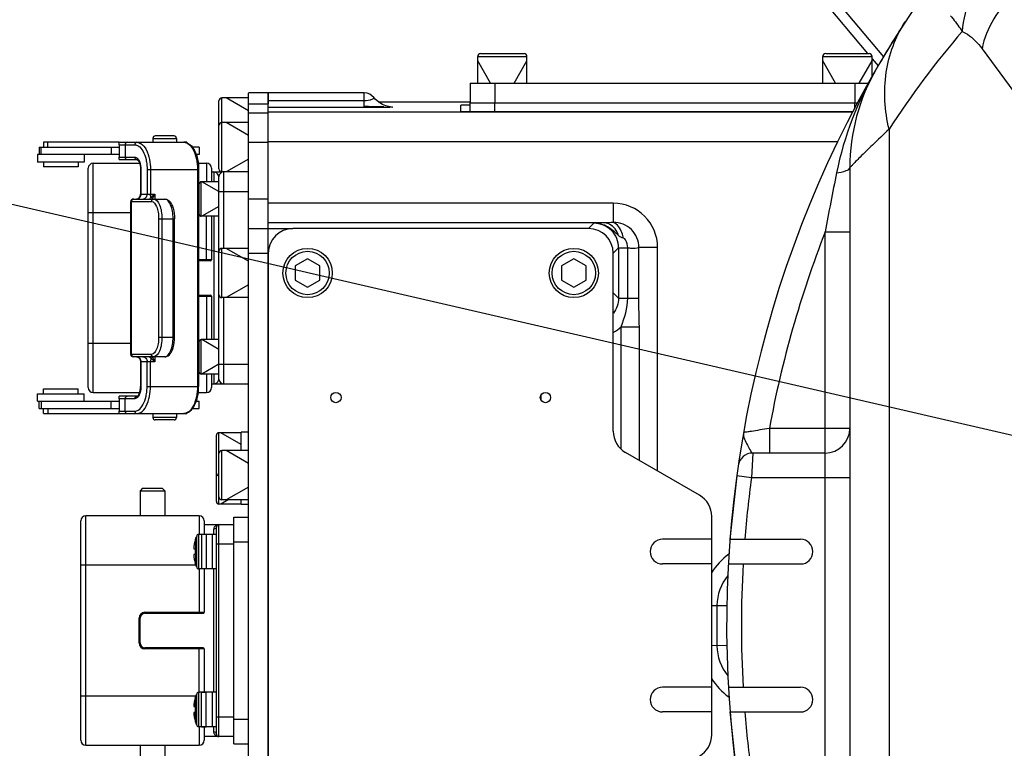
# Model space of a CAD drawing. Header units: millimetres. Extents: x -741 to 6994, y 0 to 4947.
# Tile 27 of 97: x 3243 to 3443, y 728 to 876. Entities that reach past the tile are written whole.
import ezdxf

# ---------------------------------------------------------------- set-up
doc = ezdxf.new("R2010")
doc.units = ezdxf.units.MM
doc.header["$LTSCALE"] = 384.676471
doc.layers.get('0').update_dxf_attribs({"linetype": 'CONTINUOUS'})
for name, color, linetype in [('304103000034DXF_CONTINUOUS_LINE', 7, 'CONTINUOUS'), ('304103000046DXF_CONTINUOUS_LINE', 7, 'CONTINUOUS'), ('304105000066DXF_CONTINUOUS_LINE', 7, 'CONTINUOUS'), ('304105000083DXF_CONTINUOUS_LINE', 7, 'CONTINUOUS'), ('304105000239DXF_CONTINUOUS_LINE', 7, 'CONTINUOUS'), ('304105000241DXF_CONTINUOUS_LINE', 7, 'CONTINUOUS'), ('304105000338DXF_CONTINUOUS_LINE', 7, 'CONTINUOUS'), ('304106000002DXF_CONTINUOUS_LINE', 7, 'CONTINUOUS'), ('304106000031DXF_CONTINUOUS_LINE', 7, 'CONTINUOUS'), ('304110000234DXF_CONTINUOUS_LINE', 7, 'CONTINUOUS'), ('304204000093DXF_CONTINUOUS_LINE', 7, 'CONTINUOUS'), ('501023000017DXF_CONTINUOUS_LINE', 7, 'CONTINUOUS'), ('501023000027DXF_CONTINUOUS_LINE', 7, 'CONTINUOUS'), ('501023000069DXF_CONTINUOUS_LINE', 7, 'CONTINUOUS'), ('501023000078DXF_CONTINUOUS_LINE', 7, 'CONTINUOUS'), ('运动范围_DXF_DIMENSION', 7, 'CONTINUOUS')]:
    doc.layers.add(name, color=color, linetype=linetype)
doc.styles.get("Standard").update_dxf_attribs({"font": 'txt', "width": 0.7})
doc.dimstyles.new('DIMSTYLE_1', dxfattribs={"dimtxt": 58.823529, "dimasz": 35.294118, "dimexe": 1, "dimexo": 0, "dimgap": 5, "dimtad": 0, "dimtih": 1, "dimtoh": 1, "dimdec": 1, "dimdsep": 46, "dimtxsty": 'Standard', "dimblk": '_FILLED', "dimblk1": '_FILLED', "dimblk2": '_FILLED', "dimcen": 0.09, "dimclrt": 5, "dimazin": 2, "dimtp": 0.5, "dimtm": 0.5, "dimtfac": 1, "dimtdec": 65535, "dimtofl": 0, "dimtmove": 0, "dimatfit": 3, "dimldrblk": '_FILLED', "dimfxl": 0, "dimtolj": 1, "dimarcsym": 0})

# ---------------------------------------------------------------- blocks, each defined once
blk = doc.blocks.new('*D1')
at = {"layer": '运动范围_DXF_DIMENSION', "color": 2, "linetype": 'Continuous', "transparency": 16777216}
for p, q in [((3611.49, 753.33), (3115.91, 867.75)), ((4120.1, 753.33), (3592.52, 753.33))]:
    blk.add_line(p, q, dxfattribs=at)
for start, end in [(96.1517, 167), (0, 70.5145)]:
    blk.add_arc((3611.49, 753.33), 502.73, start, end, dxfattribs=at)
for points in [[(3125.1, 902.04), (3121.64, 866.42), (3136.46, 898.99)], [(4107.1, 788.4), (4114.22, 753.33), (4118.86, 788.81)]]:
    blk.add_solid(points, dxfattribs=at)
blk = doc.blocks.new('_FILLED')
at = {"color": 0, "linetype": 'ByBlock'}
blk.add_solid([(0, 0), (-1, 0.1667), (-1, -0.1667)], dxfattribs=at)
blk = doc.blocks.new('*D2')
at = {"layer": '运动范围_DXF_DIMENSION', "color": 2, "linetype": 'Continuous', "transparency": 16777216}
for p, q in [((3611.49, 753.33), (3115.91, 638.92)), ((4120.1, 753.33), (3912.78, 753.33))]:
    blk.add_line(p, q, dxfattribs=at)
for start, end in [(266.8376, 360), (193, 240.2712)]:
    blk.add_arc((3611.49, 753.33), 502.73, start, end, dxfattribs=at)
for points in [[(4118.86, 717.85), (4114.22, 753.33), (4107.1, 718.27)], [(3136.46, 607.68), (3121.64, 640.24), (3125.1, 604.63)]]:
    blk.add_solid(points, dxfattribs=at)

msp = doc.modelspace()

# ---------------------------------------------------------------- linework, layer by layer
at = {"color": 2, "linetype": 'Continuous'}
msp.add_line((3611.485, 753.334), (1983.34, 1129.221), dxfattribs=at)
at = {"layer": '304103000034DXF_CONTINUOUS_LINE', "color": 9, "linetype": 'Continuous'}
for p, q in [((3438.341, 870.314), (3465.502, 833.372)), ((3419.485, 853.974), (3419.485, 652.693)), ((3406.535, 673.49), (3406.535, 833.177)), ((3406.535, 833.177), (3411.535, 833.177)), ((3395.202, 793.334), (3395.202, 788.334)), ((3411.535, 793.334), (3395.202, 793.334)), ((3391.853, 788.334), (3391.571, 783.334)), ((3391.571, 783.334), (3388.599, 783.739)), ((3411.535, 783.334), (3391.571, 783.334))]:
    msp.add_line(p, q, dxfattribs=at)
at = {"layer": '304103000034DXF_CONTINUOUS_LINE', "color": 7, "linetype": 'Continuous'}
for p, q in [((3411.535, 846.205), (3411.535, 660.463)), ((3406.535, 788.334), (3391.853, 788.334)), ((3388.599, 783.739), (3387.217, 770.834)), ((3387.217, 770.834), (3401.535, 770.834)), ((3386.883, 765.834), (3401.535, 765.834)), ((3386.883, 740.834), (3401.535, 740.834)), ((3387.217, 735.834), (3388.599, 722.928)), ((3387.217, 735.834), (3401.535, 735.834))]:
    msp.add_line(p, q, dxfattribs=at)
for centre, radius, start, end in [((3611.535, 753.334), 225, 72.65327, 219.31615), ((3451.535, 846.205), 40, 149.86728, 180), ((3406.535, 793.334), 5, 270, 360), ((3391.853, 785.334), 3, 89.99714, 171.71225), ((3401.535, 768.334), 2.5, 270, 90), ((3401.535, 738.334), 2.5, 270, 90)]:
    msp.add_arc(centre, radius, start, end, dxfattribs=at)
at = {"layer": '304103000034DXF_CONTINUOUS_LINE', "color": 9, "linetype": 'Continuous'}
for centre, radius, start, end in [((3574.667, 753.369), 184.94, 139.36194, 147.04462), ((3977.499, 729.691), 580.267, 168.52182, 169.726807), ((3611.535, 753.334), 220, 158.72004, 169.52432), ((3611.535, 753.334), 222, 172.23357, 175.47875), ((3611.535, 753.334), 222, 176.77218, 183.22782), ((3611.535, 753.334), 222, 184.52125, 187.76643)]:
    msp.add_arc(centre, radius, start, end, dxfattribs=at)
for points, knots in [([(3452.737, 893.473), (3448.074, 893.113), (3438.681, 888.277), (3434.656, 878.685), (3434.327, 873.817)], [0, 0, 0, 0, 0.4894504, 1, 1, 1, 1]), ([(3456.751, 887.635), (3452.363, 886.828), (3444.115, 882.55), (3439.219, 874.542), (3438.341, 870.314)], [0, 0, 0, 0, 0.5082339, 1, 1, 1, 1]), ([(3431.924, 877.01), (3432.117, 876.798), (3432.971, 875.774), (3433.729, 874.675), (3434.327, 873.817)], [0, 0, 0, 0, 0.2152488, 1, 1, 1, 1]), ([(3419.484, 853.974), (3418.6, 857.729), (3418.092, 865.405), (3420.766, 872.687), (3422.741, 875.735)], [0, 0, 0, 0, 0.5150714, 1, 1, 1, 1]), ([(3434.327, 873.817), (3434.689, 873.657), (3436.26, 872.787), (3437.517, 871.436), (3438.341, 870.314)], [0, 0, 0, 0, 0.2211595, 1, 1, 1, 1]), ([(3419.485, 853.974), (3418.35, 852.922), (3416.381, 851.051), (3414.122, 848.854), (3412.804, 847.487), (3412.116, 846.848), (3411.8, 846.407), (3411.546, 846.267), (3411.535, 846.205)], [0, 0, 0, 0, 0.4174973, 0.7336173, 0.8485393, 0.9321701, 0.9829079, 1, 1, 1, 1]), ([(3408.837, 845.161), (3409.505, 845.243), (3410.342, 845.365), (3411.535, 845.888), (3411.535, 846.205)], [0, 0, 0, 0, 0.6799604, 1, 1, 1, 1]), ([(3395.202, 793.334), (3394.551, 793.221), (3393.342, 793.019), (3391.885, 792.764), (3390.958, 792.636), (3390.412, 792.506), (3390.199, 792.55), (3389.957, 792.429), (3389.964, 792.464)], [0, 0, 0, 0, 0.3731255, 0.6965201, 0.8236646, 0.9196638, 0.9795816, 1, 1, 1, 1]), ([(3389.964, 792.464), (3389.811, 791.602), (3390.586, 790.272), (3391.224, 789.066), (3391.623, 788.334), (3391.854, 788.334)], [0, 0, 0, 0, 0.5693772, 0.85002, 1, 1, 1, 1])]:
    msp.add_open_spline(points, degree=3, knots=knots, dxfattribs=at)
msp.add_open_spline([(3416.94, 866.285), (3413.155, 859.762), (3410.337, 852.552), (3408.838, 845.161)], degree=3, dxfattribs=at)
at = {"layer": '304103000046DXF_CONTINUOUS_LINE', "color": 9, "linetype": 'Continuous'}
for p, q in [((3405.407, 884.049), (3418.332, 868.645)), ((3313.035, 858.374), (3313.035, 861.334)), ((3313.035, 859.719), (3293.535, 859.719)), ((3315.843, 859.566), (3334.535, 859.566)), ((3313.035, 858.374), (3293.535, 858.374)), ((3412.154, 857.437), (3293.535, 857.437)), ((3409.133, 851.438), (3293.535, 851.437)), ((3363.535, 838.986), (3293.535, 838.986)), ((3363.535, 838.986), (3363.535, 835.092)), ((3361.716, 834.987), (3293.535, 834.987)), ((3358.536, 833.834), (3359.621, 834.917)), ((3363.535, 828.834), (3364.618, 829.919)), ((3364.618, 829.919), (3364.618, 819.749)), ((3364.618, 829.918), (3366.463, 829.918)), ((3366.463, 819.75), (3366.463, 829.918)), ((3368.729, 819.75), (3368.729, 829.985)), ((3372.535, 829.985), (3368.729, 829.985)), ((3372.535, 784.685), (3372.535, 829.985)), ((3363.535, 820.833), (3364.618, 819.749)), ((3364.618, 819.75), (3366.463, 819.75)), ((3366.463, 819.75), (3368.729, 819.75)), ((3365.119, 813.942), (3368.827, 813.942)), ((3365.119, 789.14), (3365.119, 813.941)), ((3368.827, 786.825), (3368.827, 813.942)), ((3348.827, 799.974), (3348.827, 799.193)), ((3383.535, 757.446), (3386.648, 757.39)), ((3386.648, 749.277), (3383.535, 749.221))]:
    msp.add_line(p, q, dxfattribs=at)
at = {"layer": '304103000046DXF_CONTINUOUS_LINE', "color": 7, "linetype": 'Continuous'}
for p, q in [((3403.875, 882.764), (3415.144, 869.334)), ((3416.035, 868.271), (3417.253, 866.82)), ((3293.535, 833.371), (3293.535, 861.334)), ((3313.035, 861.334), (3293.535, 861.334)), ((3315.842, 859.567), (3334.535, 859.567)), ((3332.535, 858.817), (3332.535, 857.648)), ((3337.535, 857.561), (3412.221, 857.561)), ((3293.535, 833.834), (3298.535, 833.834)), ((3384.572, 757.428), (3384.572, 749.24))]:
    msp.add_line(p, q, dxfattribs=at)
msp.add_lwpolyline([(3318.206, 858.559), (3318.268, 858.555), (3318.244, 858.558), (3317.953, 858.601), (3317.412, 858.734), (3316.709, 859.013), (3315.962, 859.461), (3315.267, 860.073), (3314.991, 860.39)], dxfattribs=at)
for centre, radius, start, end in [((3313.035, 858.834), 2.5, 38.53628, 90), ((3394.57, 757.247), 10, 141.29954, 178.96658), ((3611.535, 753.334), 227, 178.96658, 181.03342), ((3394.57, 749.42), 10, 181.03342, 218.70054)]:
    msp.add_arc(centre, radius, start, end, dxfattribs=at)
at = {"layer": '304103000046DXF_CONTINUOUS_LINE', "color": 9, "linetype": 'Continuous'}
for centre, radius, start, end in [((3363.534, 829.985), 9.001, 359.9965, 89.99477), ((3363.32, 755.709), 79.294, 91.1593, 92.67384), ((3363.628, 829.991), 5.101, 359.92663, 91.03871), ((3359.621, 829.919), 4.998, 359.99454, 89.99529), ((3359.601, 819.777), 8.031, 299.35783, 313.39858), ((3394.57, 757.247), 13, 125.75869, 148.53184), ((3394.57, 749.42), 13, 211.46916, 234.24093)]:
    msp.add_arc(centre, radius, start, end, dxfattribs=at)
at = {"layer": '304103000046DXF_CONTINUOUS_LINE', "color": 7, "linetype": 'Continuous'}
for centre, start_param, end_param in [((3337.535, 858.817), 2.2140382, 3.1415927), ((3337.535, 857.648), -3.1415927, -1.5707963)]:
    msp.add_ellipse(centre, major_axis=(5, 0), ratio=0.0174551, start_param=start_param, end_param=end_param, dxfattribs=at)
at = {"layer": '304103000046DXF_CONTINUOUS_LINE', "color": 9, "linetype": 'Continuous'}
for points, knots in [([(3314.991, 860.39), (3315.077, 860.284), (3314.032, 859.786), (3313.603, 859.719), (3313.035, 859.719)], [0, 0, 0, 0, 0.194418, 1, 1, 1, 1]), ([(3313.035, 858.631), (3313.404, 858.631), (3314.717, 858.628), (3316.031, 858.617), (3316.975, 858.599)], [0, 0, 0, 0, 0.281012, 1, 1, 1, 1]), ([(3316.841, 858.403), (3316.571, 858.398), (3315.303, 858.379), (3314.034, 858.374), (3313.035, 858.374)], [0, 0, 0, 0, 0.2125918, 1, 1, 1, 1]), ([(3318.203, 858.565), (3318.413, 858.557), (3319.692, 858.371), (3317.504, 858.415), (3316.841, 858.403)], [0, 0, 0, 0, 0.2408489, 1, 1, 1, 1]), ([(3364.589, 832.453), (3364.477, 832.81), (3363.963, 834.02), (3362.663, 834.973), (3361.716, 834.987)], [0, 0, 0, 0, 0.2830998, 1, 1, 1, 1]), ([(3365.642, 831.886), (3365.563, 832.27), (3365.207, 833.492), (3364.399, 834.803), (3363.535, 835.092)], [0, 0, 0, 0, 0.3008949, 1, 1, 1, 1]), ([(3364.589, 832.453), (3363.901, 833.082), (3362.512, 834.404), (3360.576, 834.921), (3359.619, 834.917)], [0, 0, 0, 0, 0.4933173, 1, 1, 1, 1]), ([(3366.462, 829.918), (3366.473, 830.48), (3366.343, 831.231), (3365.811, 831.851), (3365.642, 831.886)], [0, 0, 0, 0, 0.7652545, 1, 1, 1, 1]), ([(3366.463, 829.917), (3366.714, 829.908), (3367.468, 829.899), (3368.237, 829.871), (3368.729, 829.985)], [0, 0, 0, 0, 0.3326889, 1, 1, 1, 1])]:
    msp.add_open_spline(points, degree=3, knots=knots, dxfattribs=at)
for points in [[(3363.535, 835.092), (3362.929, 835.045), (3362.323, 834.993), (3361.716, 834.987)], [(3365.642, 831.886), (3365.252, 831.969), (3364.883, 832.185), (3364.589, 832.453)], [(3364.618, 819.749), (3364.618, 818.669), (3364.231, 817.537), (3363.569, 816.684)], [(3365.118, 813.941), (3365.87, 815.781), (3366.463, 817.762), (3366.463, 819.75)], [(3368.827, 813.942), (3368.824, 815.878), (3368.725, 817.814), (3368.729, 819.75)]]:
    msp.add_open_spline(points, degree=3, dxfattribs=at)
at = {"layer": '304105000066DXF_CONTINUOUS_LINE', "color": 7, "linetype": 'Continuous'}
for p, q in [((3288.035, 788.834), (3288.035, 792.534)), ((3289.535, 792.534), (3288.035, 792.534)), ((3288.035, 777.884), (3288.035, 778.834)), ((3289.535, 777.884), (3288.035, 777.884))]:
    msp.add_line(p, q, dxfattribs=at)
at = {"layer": '304105000083DXF_CONTINUOUS_LINE', "color": 7, "linetype": 'Continuous'}
for p, q in [((3334.535, 863.334), (3334.535, 859.334)), ((3334.535, 863.334), (3415.344, 863.334)), ((3334.535, 859.334), (3413.18, 859.334))]:
    msp.add_line(p, q, dxfattribs=at)
at = {"layer": '304105000083DXF_CONTINUOUS_LINE', "color": 9, "linetype": 'Continuous'}
for p, q in [((3339.535, 863.334), (3339.535, 859.334)), ((3412.535, 863.334), (3412.535, 859.334))]:
    msp.add_line(p, q, dxfattribs=at)
at = {"layer": '304105000239DXF_CONTINUOUS_LINE', "color": 7, "linetype": 'Continuous'}
for start, end in [(147.04347, 149.86734), (149.95404, 150.51742), (172.23386, 172.4054), (172.47793, 172.53212)]:
    msp.add_arc((3611.535, 753.334), 225, start, end, dxfattribs=at)
at = {"layer": '304105000241DXF_CONTINUOUS_LINE', "color": 7, "linetype": 'Continuous'}
for p, q in [((3358.535, 833.834), (3298.535, 833.834)), ((3293.535, 828.834), (3293.535, 677.834)), ((3363.535, 792.767), (3363.535, 828.834)), ((3381.035, 779.777), (3366.035, 788.437)), ((3383.535, 731.22), (3383.535, 775.447)), ((3383.535, 770.834), (3373.535, 770.834)), ((3383.535, 765.834), (3373.535, 765.834)), ((3383.535, 740.834), (3373.535, 740.834)), ((3383.535, 735.834), (3373.535, 735.834))]:
    msp.add_line(p, q, dxfattribs=at)
for centre in [(3307.285, 799.584), (3349.785, 799.584)]:
    msp.add_circle(centre, 1.05, dxfattribs=at)
for centre, radius, start, end in [((3298.535, 828.834), 5, 90, 180), ((3358.535, 828.834), 5, 0, 90), ((3368.535, 792.767), 5, 180, 240), ((3378.535, 775.447), 5, 0, 60), ((3373.535, 768.334), 2.5, 90, 270), ((3373.535, 738.334), 2.5, 90, 270), ((3378.535, 731.22), 5, 300, 360)]:
    msp.add_arc(centre, radius, start, end, dxfattribs=at)
at = {"layer": '304105000338DXF_CONTINUOUS_LINE', "color": 7, "linetype": 'Continuous'}
for p, q in [((3293.535, 861.334), (3289.535, 861.334)), ((3289.535, 645.334), (3289.535, 861.333)), ((3293.535, 861.333), (3293.535, 859.152)), ((3289.535, 857.334), (3293.535, 857.334)), ((3293.535, 835.591), (3293.535, 854.4)), ((3289.535, 833.834), (3293.535, 833.834)), ((3293.535, 673.296), (3293.535, 833.371))]:
    msp.add_line(p, q, dxfattribs=at)
at = {"layer": '304105000338DXF_CONTINUOUS_LINE', "color": 9, "linetype": 'Continuous'}
for p, q in [((3289.535, 859.152), (3293.535, 859.152)), ((3289.535, 851.334), (3293.535, 851.334)), ((3293.535, 839.834), (3289.535, 839.834)), ((3289.535, 828.834), (3293.535, 828.834))]:
    msp.add_line(p, q, dxfattribs=at)
at = {"layer": '304106000002DXF_CONTINUOUS_LINE', "color": 9, "linetype": 'Continuous'}
for p, q in [((3258.035, 800.584), (3258.035, 847.084)), ((3281.035, 847.084), (3281.035, 843.334)), ((3257.035, 837.084), (3265.661, 837.084)), ((3279.424, 837.084), (3279.535, 837.084)), ((3281.035, 827.334), (3281.035, 836.334)), ((3282.035, 827.534), (3279.424, 827.534)), ((3279.424, 820.134), (3282.035, 820.134)), ((3281.035, 820.334), (3281.035, 811.334)), ((3257.035, 810.584), (3265.661, 810.584)), ((3279.424, 810.584), (3279.535, 810.584)), ((3281.035, 804.334), (3281.035, 800.584)), ((3256.535, 729.084), (3256.535, 775.584)), ((3279.535, 775.584), (3279.535, 771.834)), ((3278.846, 765.584), (3255.535, 765.584)), ((3279.535, 764.834), (3279.535, 755.834)), ((3268.535, 756.034), (3268.535, 755.834)), ((3268.535, 756.034), (3280.535, 756.034)), ((3267.335, 749.834), (3267.335, 754.834)), ((3267.335, 754.834), (3267.535, 754.834)), ((3267.335, 749.834), (3267.535, 749.834)), ((3268.535, 748.634), (3268.535, 748.834)), ((3280.535, 748.634), (3268.535, 748.634)), ((3279.535, 739.834), (3279.535, 748.834)), ((3255.535, 739.084), (3278.846, 739.084)), ((3279.535, 732.834), (3279.535, 729.084))]:
    msp.add_line(p, q, dxfattribs=at)
at = {"layer": '304106000002DXF_CONTINUOUS_LINE', "color": 7, "linetype": 'Continuous'}
for p, q in [((3258.035, 847.084), (3267.447, 847.084)), ((3279.346, 847.084), (3281.035, 847.084)), ((3257.035, 801.584), (3257.035, 846.084)), ((3282.035, 846.084), (3282.035, 843.334)), ((3282.035, 836.334), (3282.035, 827.534)), ((3281.835, 827.334), (3279.424, 827.334)), ((3279.424, 820.334), (3281.835, 820.334)), ((3282.035, 820.134), (3282.035, 811.334)), ((3282.035, 804.334), (3282.035, 801.584)), ((3258.035, 800.584), (3267.447, 800.584)), ((3279.346, 800.584), (3281.035, 800.584)), ((3279.535, 775.584), (3256.535, 775.584)), ((3255.535, 730.084), (3255.535, 774.584)), ((3280.535, 774.584), (3280.535, 771.834)), ((3280.535, 764.834), (3280.535, 756.034)), ((3268.535, 755.834), (3280.335, 755.834)), ((3267.535, 749.834), (3267.535, 754.834)), ((3280.335, 748.834), (3268.535, 748.834)), ((3280.535, 748.634), (3280.535, 739.834)), ((3280.535, 732.834), (3280.535, 730.084)), ((3256.535, 729.084), (3279.535, 729.084))]:
    msp.add_line(p, q, dxfattribs=at)
for centre, radius, start, end in [((3258.035, 846.084), 1, 90, 180), ((3281.035, 846.084), 1, 0, 90), ((3281.835, 827.534), 0.2, 270, 360), ((3281.835, 820.134), 0.2, 0, 90), ((3258.035, 801.584), 1, 180, 270), ((3281.035, 801.584), 1, 270, 360), ((3256.535, 774.584), 1, 90, 180), ((3279.535, 774.584), 1, 0, 90), ((3268.535, 754.834), 1, 90, 180), ((3280.335, 756.034), 0.2, 270, 360), ((3268.535, 749.834), 1, 180, 270), ((3280.335, 748.634), 0.2, 0, 90), ((3256.535, 730.084), 1, 180, 270), ((3279.535, 730.084), 1, 270, 360)]:
    msp.add_arc(centre, radius, start, end, dxfattribs=at)
at = {"layer": '304106000002DXF_CONTINUOUS_LINE', "color": 9, "linetype": 'Continuous'}
for centre, start, end in [((3268.535, 754.834), 90, 180), ((3268.535, 749.834), 180, 270)]:
    msp.add_arc(centre, 1.2, start, end, dxfattribs=at)
at = {"layer": '304106000031DXF_CONTINUOUS_LINE', "color": 7, "linetype": 'Continuous'}
for p, q in [((3334.535, 857.578), (3334.535, 859.334)), ((3334.535, 859.334), (3413.18, 859.334))]:
    msp.add_line(p, q, dxfattribs=at)
at = {"layer": '304106000031DXF_CONTINUOUS_LINE', "color": 9, "linetype": 'Continuous'}
for p, q in [((3339.535, 857.561), (3339.535, 859.334)), ((3412.535, 858.141), (3412.535, 859.334))]:
    msp.add_line(p, q, dxfattribs=at)
at = {"layer": '304110000234DXF_CONTINUOUS_LINE', "color": 7, "linetype": 'Continuous'}
for p, q in [((3268.035, 781.184), (3267.535, 780.684)), ((3268.035, 781.184), (3272.035, 781.184)), ((3272.035, 781.184), (3272.535, 780.684)), ((3267.535, 780.684), (3267.535, 775.584)), ((3267.535, 780.684), (3272.535, 780.684)), ((3272.535, 780.684), (3272.535, 775.584)), ((3286.535, 729.334), (3286.535, 775.334)), ((3286.535, 775.334), (3289.535, 775.334)), ((3280.535, 773.834), (3286.535, 773.834)), ((3283.035, 731.334), (3283.035, 773.334)), ((3280.935, 771.834), (3280.006, 771.834)), ((3282.235, 764.834), (3282.235, 771.834)), ((3283.035, 771.834), (3282.235, 771.834)), ((3278.76, 770.905), (3278.711, 770.734)), ((3278.711, 770.734), (3278.732, 770.734)), ((3278.425, 768.934), (3278.732, 768.934)), ((3278.732, 767.734), (3278.425, 767.734)), ((3278.76, 765.762), (3278.711, 765.934)), ((3278.732, 765.934), (3278.711, 765.934)), ((3280.935, 764.834), (3280.006, 764.834)), ((3283.035, 764.834), (3282.235, 764.834)), ((3280.006, 739.834), (3280.935, 739.834)), ((3282.235, 732.834), (3282.235, 739.834)), ((3283.035, 739.834), (3282.235, 739.834)), ((3278.711, 738.734), (3278.76, 738.905)), ((3278.711, 738.734), (3278.732, 738.734)), ((3278.425, 736.934), (3278.732, 736.934)), ((3278.732, 735.734), (3278.425, 735.734)), ((3278.711, 733.934), (3278.76, 733.762)), ((3278.732, 733.934), (3278.711, 733.934)), ((3280.006, 732.834), (3280.935, 732.834)), ((3283.035, 732.834), (3282.235, 732.834)), ((3267.535, 729.084), (3267.535, 723.984)), ((3272.535, 729.084), (3272.535, 723.984)), ((3286.535, 730.834), (3280.535, 730.834)), ((3286.535, 729.334), (3289.535, 729.334))]:
    msp.add_line(p, q, dxfattribs=at)
at = {"layer": '304110000234DXF_CONTINUOUS_LINE', "color": 9, "linetype": 'Continuous'}
for p, q in [((3283.535, 730.834), (3283.535, 773.834)), ((3280.006, 771.834), (3280.006, 764.834)), ((3280.935, 771.834), (3280.935, 764.834)), ((3282.535, 771.834), (3282.535, 772.911)), ((3278.76, 770.905), (3278.76, 765.762)), ((3286.535, 769.834), (3283.035, 769.834)), ((3286.535, 770.334), (3289.535, 770.334)), ((3282.535, 739.834), (3282.535, 764.834)), ((3280.006, 732.834), (3280.006, 739.834)), ((3280.935, 732.834), (3280.935, 739.834)), ((3278.76, 733.762), (3278.76, 738.905)), ((3283.035, 734.834), (3286.535, 734.834)), ((3286.535, 734.334), (3289.535, 734.334)), ((3282.535, 731.757), (3282.535, 732.834))]:
    msp.add_line(p, q, dxfattribs=at)
at = {"layer": '304110000234DXF_CONTINUOUS_LINE', "color": 7, "linetype": 'Continuous'}
for centre, radius, start, end in [((3283.535, 773.334), 0.5, 90, 180), ((3280.006, 770.534), 1.3, 137.20193, 163.39846), ((3287.385, 768.334), 8.98, 164.49864, 176.16891), ((3287.385, 768.334), 8.98, 183.83109, 195.50136), ((3287.385, 768.334), 8.674, 176.0336, 183.9664), ((3280.006, 766.134), 1.3, 196.60154, 222.79807), ((3280.006, 738.534), 1.3, 139.03753, 163.3985), ((3287.385, 736.334), 8.98, 164.49864, 176.16891), ((3287.385, 736.334), 8.98, 183.83109, 195.50136), ((3287.385, 736.334), 8.674, 176.0336, 183.9664), ((3280.006, 734.134), 1.3, 196.6015, 220.96247), ((3283.535, 731.334), 0.5, 180, 270)]:
    msp.add_arc(centre, radius, start, end, dxfattribs=at)
at = {"layer": '304110000234DXF_CONTINUOUS_LINE', "color": 9, "linetype": 'Continuous'}
for points, knots in [([(3282.535, 772.911), (3282.535, 772.981), (3282.565, 773.232), (3282.711, 773.461), (3282.847, 773.581)], [0, 0, 0, 0, 0.2787855, 1, 1, 1, 1]), ([(3283.035, 773.334), (3283.035, 773.223), (3282.908, 772.984), (3282.66, 772.911), (3282.535, 772.911)], [0, 0, 0, 0, 0.4706394, 1, 1, 1, 1]), ([(3283.035, 731.334), (3283.035, 731.445), (3282.908, 731.684), (3282.66, 731.757), (3282.535, 731.757)], [0, 0, 0, 0, 0.4706398, 1, 1, 1, 1]), ([(3282.845, 731.089), (3282.802, 731.127), (3282.629, 731.307), (3282.535, 731.565), (3282.535, 731.757)], [0, 0, 0, 0, 0.2327416, 1, 1, 1, 1])]:
    msp.add_open_spline(points, degree=3, knots=knots, dxfattribs=at)
for points in [[(3282.847, 773.581), (3283.031, 773.741), (3283.291, 773.834), (3283.535, 773.834)], [(3283.535, 730.834), (3283.29, 730.834), (3283.029, 730.927), (3282.845, 731.089)]]:
    msp.add_open_spline(points, degree=3, dxfattribs=at)
at = {"layer": '304204000093DXF_CONTINUOUS_LINE', "color": 7, "linetype": 'Continuous'}
for p, q in [((3247.982, 851.334), (3247.982, 850.334)), ((3248.805, 851.334), (3247.983, 851.334)), ((3263.334, 851.334), (3248.805, 851.334)), ((3263.334, 851.334), (3276.424, 851.334)), ((3270.135, 852.134), (3270.135, 851.334)), ((3274.435, 852.634), (3270.635, 852.634)), ((3274.935, 852.134), (3274.935, 851.334)), ((3277.031, 851.334), (3276.424, 851.334)), ((3277.035, 851.334), (3277.031, 851.334)), ((3277.035, 851.334), (3277.035, 851.217)), ((3247.082, 850.334), (3247.082, 848.834)), ((3247.083, 850.334), (3263.273, 850.334)), ((3263.273, 850.834), (3263.273, 848.334)), ((3279.56, 850.334), (3278.151, 850.334)), ((3279.561, 850.334), (3279.561, 848.834)), ((3246.732, 848.834), (3246.732, 847.334)), ((3261.695, 848.834), (3246.732, 848.834)), ((3256.232, 847.334), (3246.732, 847.334)), ((3247.982, 847.334), (3247.982, 846.334)), ((3254.982, 847.334), (3254.982, 846.334)), ((3256.232, 848.834), (3256.232, 847.334)), ((3263.273, 848.834), (3261.695, 848.834)), ((3263.334, 847.834), (3266.898, 847.834)), ((3279.56, 848.834), (3278.934, 848.834)), ((3254.982, 846.334), (3247.982, 846.334)), ((3267.648, 845.834), (3267.648, 840.834)), ((3279.424, 845.834), (3279.424, 801.834)), ((3282.035, 845.334), (3284.135, 845.334)), ((3283.535, 829.234), (3283.535, 844.334)), ((3265.661, 808.334), (3265.661, 839.334)), ((3266.161, 839.834), (3272.553, 839.834)), ((3274.532, 811.834), (3274.532, 835.834)), ((3283.535, 803.334), (3283.535, 820.434)), ((3272.553, 807.834), (3266.161, 807.834)), ((3267.648, 806.834), (3267.648, 801.834)), ((3247.982, 800.334), (3247.982, 801.334)), ((3247.983, 801.334), (3254.982, 801.334)), ((3254.982, 800.334), (3254.982, 801.334)), ((3282.035, 802.334), (3289.535, 802.334)), ((3246.732, 798.834), (3246.732, 800.334)), ((3246.732, 800.334), (3256.232, 800.334)), ((3256.232, 798.834), (3256.232, 800.334)), ((3263.273, 799.334), (3263.273, 796.834)), ((3266.898, 799.834), (3263.334, 799.834)), ((3246.733, 798.834), (3261.695, 798.834)), ((3247.082, 797.334), (3247.082, 798.834)), ((3247.083, 797.334), (3247.477, 797.334)), ((3247.477, 797.334), (3263.273, 797.334)), ((3247.982, 796.334), (3247.982, 797.334)), ((3261.695, 798.834), (3263.273, 798.834)), ((3278.151, 797.334), (3279.56, 797.334)), ((3278.934, 798.834), (3279.56, 798.834)), ((3279.561, 797.334), (3279.561, 798.834)), ((3247.983, 796.334), (3277.035, 796.334)), ((3270.135, 796.334), (3270.135, 795.534)), ((3274.435, 795.034), (3270.635, 795.034)), ((3274.935, 796.334), (3274.935, 795.534)), ((3277.035, 796.334), (3277.035, 796.451))]:
    msp.add_line(p, q, dxfattribs=at)
at = {"layer": '304204000093DXF_CONTINUOUS_LINE', "color": 9, "linetype": 'Continuous'}
for p, q in [((3248.805, 850.334), (3248.805, 851.334)), ((3270.135, 852.134), (3274.935, 852.134)), ((3277.031, 851.218), (3277.031, 851.334)), ((3247.477, 848.834), (3247.477, 850.334)), ((3261.695, 850.334), (3261.695, 848.834)), ((3263.273, 850.834), (3266.465, 850.834)), ((3264.5, 850.834), (3264.5, 848.334)), ((3263.273, 848.334), (3266.465, 848.334)), ((3267.715, 845.834), (3267.648, 845.834)), ((3267.715, 845.834), (3267.715, 840.834)), ((3268.965, 845.834), (3268.965, 840.834)), ((3268.965, 845.834), (3279.424, 845.834)), ((3269.648, 845.834), (3269.648, 840.834)), ((3279.174, 845.834), (3279.174, 801.834)), ((3282.535, 845.334), (3282.535, 843.334)), ((3284.535, 829.834), (3284.535, 845.334)), ((3283.535, 841.334), (3289.535, 841.334)), ((3265.661, 839.334), (3269.834, 839.334)), ((3265.802, 808.334), (3265.802, 839.334)), ((3267.648, 840.834), (3270.542, 840.834)), ((3270.542, 840.834), (3270.542, 839.834)), ((3271.313, 835.834), (3271.313, 811.834)), ((3271.313, 835.834), (3274.532, 835.834)), ((3271.978, 835.834), (3271.978, 811.834)), ((3274.244, 811.834), (3274.244, 835.834)), ((3282.535, 836.334), (3282.535, 811.334)), ((3284.535, 802.334), (3284.535, 819.834)), ((3271.313, 811.834), (3274.532, 811.834)), ((3269.834, 808.334), (3265.661, 808.334)), ((3270.542, 807.834), (3270.542, 806.834)), ((3270.542, 806.834), (3267.648, 806.834)), ((3267.715, 806.834), (3267.715, 801.834)), ((3268.965, 801.834), (3268.965, 806.834)), ((3269.648, 801.834), (3269.648, 806.834)), ((3283.535, 806.334), (3289.535, 806.334)), ((3282.535, 804.334), (3282.535, 802.334)), ((3267.715, 801.834), (3267.648, 801.834)), ((3268.965, 801.834), (3279.424, 801.834)), ((3266.465, 799.334), (3263.273, 799.334)), ((3264.5, 796.834), (3264.5, 799.334)), ((3247.477, 798.834), (3247.477, 797.334)), ((3248.805, 797.334), (3248.805, 796.334)), ((3261.695, 797.334), (3261.695, 798.834)), ((3263.273, 796.834), (3266.465, 796.834)), ((3274.935, 795.534), (3270.135, 795.534)), ((3277.031, 796.45), (3277.031, 796.334))]:
    msp.add_line(p, q, dxfattribs=at)
at = {"layer": '304204000093DXF_CONTINUOUS_LINE', "color": 7, "linetype": 'Continuous'}
for centre, radius, start, end in [((3270.635, 852.134), 0.5, 89.99981, 180), ((3274.435, 852.134), 0.5, 0, 90.00019), ((3284.535, 844.334), 1, 90, 180), ((3266.161, 839.334), 0.5, 90, 180), ((3266.161, 808.334), 0.5, 180, 270), ((3284.535, 803.334), 1, 180, 270), ((3270.635, 795.534), 0.5, 180, 270.0002), ((3274.435, 795.534), 0.5, 269.9998, 360)]:
    msp.add_arc(centre, radius, start, end, dxfattribs=at)
at = {"layer": '304204000093DXF_CONTINUOUS_LINE', "color": 9, "linetype": 'Continuous'}
for centre, radius, start, end in [((3266.013, 847.066), 1.425, 39.68332, 42.77808), ((3266.567, 840.834), 1.147, 344.3774, 0.00212), ((3272.249, 839.231), 2.24, 162.94077, 164.41837), ((3272.245, 808.435), 2.236, 195.59294, 197.03387), ((3266.013, 800.602), 1.425, 317.22211, 320.31692)]:
    msp.add_arc(centre, radius, start, end, dxfattribs=at)
at = {"layer": '304204000093DXF_CONTINUOUS_LINE', "color": 7, "linetype": 'Continuous'}
for points, knots in [([(3263.273, 850.834), (3263.273, 850.957), (3263.278, 851.128), (3263.305, 851.272), (3263.32, 851.334), (3263.334, 851.334)], [0, 0, 0, 0, 0.7261214, 0.9228564, 1, 1, 1, 1]), ([(3276.424, 851.334), (3276.867, 851.334), (3277.826, 850.918), (3278.736, 849.581), (3279.299, 847.834), (3279.424, 846.522), (3279.424, 845.834)], [0, 0, 0, 0, 0.1955099, 0.4230215, 0.6962473, 1, 1, 1, 1]), ([(3263.334, 847.834), (3263.32, 847.834), (3263.305, 847.895), (3263.278, 848.039), (3263.273, 848.211), (3263.273, 848.334)], [0, 0, 0, 0, 0.077146, 0.2738854, 1, 1, 1, 1]), ([(3266.898, 847.834), (3266.958, 847.834), (3267.158, 847.696), (3267.541, 847.063), (3267.648, 846.353), (3267.648, 845.834)], [0, 0, 0, 0, 0.0816124, 0.2987247, 1, 1, 1, 1]), ([(3266.849, 839.834), (3267.051, 839.834), (3267.509, 840.091), (3267.648, 840.576), (3267.648, 840.834)], [0, 0, 0, 0, 0.4404722, 1, 1, 1, 1]), ([(3272.553, 839.834), (3272.87, 839.834), (3273.451, 839.548), (3273.954, 838.805), (3274.418, 837.592), (3274.532, 836.553), (3274.532, 835.834)], [0, 0, 0, 0, 0.1970921, 0.361537, 0.5525747, 1, 1, 1, 1]), ([(3272.553, 807.834), (3272.87, 807.834), (3273.451, 808.119), (3273.954, 808.862), (3274.418, 810.075), (3274.532, 811.114), (3274.532, 811.834)], [0, 0, 0, 0, 0.1970921, 0.361537, 0.5525747, 1, 1, 1, 1]), ([(3266.849, 807.834), (3267.051, 807.834), (3267.509, 807.576), (3267.648, 807.091), (3267.648, 806.834)], [0, 0, 0, 0, 0.4404722, 1, 1, 1, 1]), ([(3266.898, 799.834), (3266.958, 799.834), (3267.158, 799.971), (3267.541, 800.604), (3267.648, 801.314), (3267.648, 801.834)], [0, 0, 0, 0, 0.0816124, 0.2987247, 1, 1, 1, 1]), ([(3276.424, 796.334), (3276.867, 796.334), (3277.826, 796.749), (3278.736, 798.086), (3279.299, 799.834), (3279.424, 801.146), (3279.424, 801.834)], [0, 0, 0, 0, 0.1955099, 0.4230215, 0.6962473, 1, 1, 1, 1]), ([(3263.273, 799.334), (3263.273, 799.457), (3263.278, 799.628), (3263.305, 799.772), (3263.32, 799.834), (3263.334, 799.834)], [0, 0, 0, 0, 0.7261146, 0.922854, 1, 1, 1, 1]), ([(3263.334, 796.334), (3263.32, 796.334), (3263.305, 796.395), (3263.278, 796.539), (3263.273, 796.711), (3263.273, 796.834)], [0, 0, 0, 0, 0.0771436, 0.2738786, 1, 1, 1, 1])]:
    msp.add_open_spline(points, degree=3, knots=knots, dxfattribs=at)
at = {"layer": '304204000093DXF_CONTINUOUS_LINE', "color": 9, "linetype": 'Continuous'}
for points, knots in [([(3264.933, 851.334), (3264.82, 851.334), (3264.577, 851.209), (3264.5, 850.959), (3264.5, 850.834)], [0, 0, 0, 0, 0.4746814, 1, 1, 1, 1]), ([(3266.898, 851.334), (3266.784, 851.334), (3266.542, 851.209), (3266.465, 850.959), (3266.465, 850.834)], [0, 0, 0, 0, 0.4746814, 1, 1, 1, 1]), ([(3266.898, 851.334), (3267.18, 851.334), (3268.003, 851.049), (3268.948, 849.745), (3269.32, 848.543), (3269.457, 847.845)], [0, 0, 0, 0, 0.1839827, 0.5357583, 1, 1, 1, 1]), ([(3276.424, 851.334), (3276.801, 851.334), (3277.664, 850.923), (3278.496, 849.633), (3279.05, 847.877), (3279.174, 846.539), (3279.174, 845.834)], [0, 0, 0, 0, 0.1711411, 0.3961414, 0.6803928, 1, 1, 1, 1]), ([(3266.465, 850.834), (3266.712, 850.834), (3267.432, 850.595), (3268.279, 849.481), (3268.622, 848.444), (3268.754, 847.84)], [0, 0, 0, 0, 0.1857167, 0.5371778, 1, 1, 1, 1]), ([(3264.5, 848.334), (3264.5, 848.208), (3264.577, 847.958), (3264.82, 847.834), (3264.933, 847.834)], [0, 0, 0, 0, 0.5253186, 1, 1, 1, 1]), ([(3266.465, 848.334), (3266.465, 848.208), (3266.542, 847.958), (3266.784, 847.834), (3266.898, 847.834)], [0, 0, 0, 0, 0.5253186, 1, 1, 1, 1]), ([(3266.465, 848.334), (3266.516, 848.334), (3266.743, 848.305), (3266.94, 848.161), (3267.058, 848.034)], [0, 0, 0, 0, 0.2293981, 1, 1, 1, 1]), ([(3267.203, 847.851), (3267.288, 847.726), (3267.611, 847.101), (3267.715, 846.382), (3267.715, 845.834)], [0, 0, 0, 0, 0.2157803, 1, 1, 1, 1]), ([(3268.754, 847.84), (3268.789, 847.68), (3268.914, 847.019), (3268.965, 846.343), (3268.965, 845.834)], [0, 0, 0, 0, 0.2431612, 1, 1, 1, 1]), ([(3283.535, 844.334), (3283.535, 844.471), (3283.371, 844.949), (3282.892, 845.334), (3282.535, 845.334)], [0, 0, 0, 0, 0.2785261, 1, 1, 1, 1]), ([(3267.672, 840.525), (3267.619, 840.335), (3267.415, 839.986), (3267.03, 839.834), (3266.849, 839.834)], [0, 0, 0, 0, 0.52074, 1, 1, 1, 1]), ([(3268.099, 839.834), (3268.325, 839.834), (3268.81, 840.082), (3268.965, 840.583), (3268.965, 840.834)], [0, 0, 0, 0, 0.4746843, 1, 1, 1, 1]), ([(3269.686, 839.834), (3269.653, 839.837), (3269.574, 839.853), (3269.577, 839.935), (3269.589, 839.963)], [0, 0, 0, 0, 0.5207751, 1, 1, 1, 1]), ([(3269.785, 840.145), (3269.762, 840.193), (3269.678, 840.414), (3269.648, 840.652), (3269.648, 840.834)], [0, 0, 0, 0, 0.2272002, 1, 1, 1, 1]), ([(3269.785, 840.145), (3269.832, 840.202), (3270.066, 840.452), (3270.33, 840.67), (3270.542, 840.834)], [0, 0, 0, 0, 0.2163266, 1, 1, 1, 1]), ([(3270.287, 839.834), (3270.17, 839.834), (3269.92, 839.715), (3269.834, 839.46), (3269.834, 839.334)], [0, 0, 0, 0, 0.4826444, 1, 1, 1, 1]), ([(3269.834, 839.334), (3270.322, 839.334), (3270.945, 838.364), (3271.236, 837.142), (3271.313, 836.282), (3271.313, 835.834)], [0, 0, 0, 0, 0.3671852, 0.6629872, 1, 1, 1, 1]), ([(3270.028, 839.936), (3270.038, 839.919), (3270.056, 839.887), (3270.069, 839.852), (3270.075, 839.834)], [0, 0, 0, 0, 0.5084071, 1, 1, 1, 1]), ([(3270.108, 839.888), (3270.131, 839.965), (3270.249, 840.292), (3270.408, 840.603), (3270.542, 840.834)], [0, 0, 0, 0, 0.2315991, 1, 1, 1, 1]), ([(3270.287, 839.834), (3270.845, 839.834), (3271.557, 838.726), (3271.89, 837.328), (3271.978, 836.346), (3271.978, 835.834)], [0, 0, 0, 0, 0.3671852, 0.662981, 1, 1, 1, 1]), ([(3274.244, 835.834), (3274.244, 836.346), (3274.155, 837.328), (3273.822, 838.726), (3273.111, 839.834), (3272.553, 839.834)], [0, 0, 0, 0, 0.337019, 0.6328148, 1, 1, 1, 1]), ([(3271.313, 811.834), (3271.313, 811.386), (3271.236, 810.526), (3270.945, 809.303), (3270.322, 808.334), (3269.834, 808.334)], [0, 0, 0, 0, 0.3370128, 0.6328148, 1, 1, 1, 1]), ([(3271.978, 811.834), (3271.978, 811.322), (3271.89, 810.339), (3271.557, 808.942), (3270.845, 807.834), (3270.287, 807.834)], [0, 0, 0, 0, 0.337019, 0.6328148, 1, 1, 1, 1]), ([(3272.553, 807.834), (3273.111, 807.834), (3273.822, 808.942), (3274.155, 810.339), (3274.244, 811.322), (3274.244, 811.834)], [0, 0, 0, 0, 0.3671852, 0.662981, 1, 1, 1, 1]), ([(3266.849, 807.834), (3267.075, 807.834), (3267.56, 807.585), (3267.715, 807.084), (3267.715, 806.834)], [0, 0, 0, 0, 0.4746843, 1, 1, 1, 1]), ([(3268.099, 807.834), (3268.325, 807.834), (3268.81, 807.585), (3268.965, 807.084), (3268.965, 806.834)], [0, 0, 0, 0, 0.4746843, 1, 1, 1, 1]), ([(3269.785, 807.522), (3269.738, 807.546), (3269.66, 807.601), (3269.574, 807.696), (3269.583, 807.818), (3269.655, 807.831), (3269.686, 807.833)], [0, 0, 0, 0, 0.3400066, 0.6180509, 0.7959038, 1, 1, 1, 1]), ([(3269.785, 807.522), (3269.762, 807.474), (3269.678, 807.254), (3269.648, 807.015), (3269.648, 806.834)], [0, 0, 0, 0, 0.2272003, 1, 1, 1, 1]), ([(3270.542, 806.834), (3270.467, 806.892), (3270.2, 807.105), (3269.942, 807.332), (3269.785, 807.522)], [0, 0, 0, 0, 0.2782197, 1, 1, 1, 1]), ([(3270.287, 807.834), (3270.17, 807.834), (3269.92, 807.952), (3269.834, 808.208), (3269.834, 808.334)], [0, 0, 0, 0, 0.4826444, 1, 1, 1, 1]), ([(3270.028, 807.732), (3270.038, 807.748), (3270.056, 807.781), (3270.069, 807.816), (3270.075, 807.833)], [0, 0, 0, 0, 0.5084086, 1, 1, 1, 1]), ([(3270.542, 806.834), (3270.496, 806.914), (3270.328, 807.218), (3270.182, 807.536), (3270.107, 807.78)], [0, 0, 0, 0, 0.2655973, 1, 1, 1, 1]), ([(3282.535, 802.334), (3282.647, 802.334), (3283.133, 802.45), (3283.535, 802.952), (3283.535, 803.334)], [0, 0, 0, 0, 0.2266848, 1, 1, 1, 1]), ([(3267.715, 801.834), (3267.715, 801.64), (3267.673, 800.946), (3267.487, 800.233), (3267.203, 799.817)], [0, 0, 0, 0, 0.2778892, 1, 1, 1, 1]), ([(3268.754, 799.827), (3268.789, 799.987), (3268.914, 800.649), (3268.965, 801.324), (3268.965, 801.834)], [0, 0, 0, 0, 0.2431613, 1, 1, 1, 1]), ([(3279.174, 801.834), (3279.174, 801.129), (3279.05, 799.791), (3278.496, 798.035), (3277.664, 796.745), (3276.801, 796.334), (3276.424, 796.334)], [0, 0, 0, 0, 0.3196072, 0.6038586, 0.8288589, 1, 1, 1, 1]), ([(3264.5, 799.334), (3264.5, 799.459), (3264.577, 799.709), (3264.82, 799.834), (3264.933, 799.834)], [0, 0, 0, 0, 0.5253186, 1, 1, 1, 1]), ([(3266.465, 799.334), (3266.465, 799.459), (3266.542, 799.709), (3266.784, 799.834), (3266.898, 799.834)], [0, 0, 0, 0, 0.5253186, 1, 1, 1, 1]), ([(3266.465, 796.834), (3266.712, 796.834), (3267.432, 797.072), (3268.279, 798.187), (3268.622, 799.224), (3268.754, 799.827)], [0, 0, 0, 0, 0.1857167, 0.5371778, 1, 1, 1, 1]), ([(3267.058, 799.634), (3267.015, 799.587), (3266.853, 799.432), (3266.626, 799.334), (3266.465, 799.334)], [0, 0, 0, 0, 0.2828821, 1, 1, 1, 1]), ([(3266.898, 796.334), (3267.18, 796.334), (3268.003, 796.618), (3268.948, 797.922), (3269.32, 799.124), (3269.457, 799.822)], [0, 0, 0, 0, 0.1839827, 0.5357583, 1, 1, 1, 1]), ([(3264.5, 796.834), (3264.5, 796.708), (3264.577, 796.458), (3264.82, 796.334), (3264.933, 796.334)], [0, 0, 0, 0, 0.5253186, 1, 1, 1, 1]), ([(3266.465, 796.834), (3266.465, 796.708), (3266.542, 796.458), (3266.784, 796.334), (3266.898, 796.334)], [0, 0, 0, 0, 0.5253186, 1, 1, 1, 1])]:
    msp.add_open_spline(points, degree=3, knots=knots, dxfattribs=at)
for points in [[(3267.109, 847.976), (3267.142, 847.936), (3267.174, 847.894), (3267.203, 847.851)], [(3269.457, 847.845), (3269.587, 847.184), (3269.648, 846.507), (3269.648, 845.834)], [(3266.081, 839.796), (3265.918, 839.721), (3265.802, 839.514), (3265.802, 839.334)], [(3266.255, 839.834), (3266.196, 839.834), (3266.135, 839.82), (3266.081, 839.796)], [(3269.589, 839.963), (3269.623, 840.045), (3269.706, 840.104), (3269.785, 840.145)], [(3269.785, 840.145), (3269.882, 840.1), (3269.971, 840.026), (3270.028, 839.936)], [(3266.081, 807.872), (3265.918, 807.946), (3265.802, 808.154), (3265.802, 808.334)], [(3266.255, 807.834), (3266.196, 807.834), (3266.135, 807.847), (3266.081, 807.872)], [(3269.785, 807.522), (3269.882, 807.568), (3269.971, 807.641), (3270.028, 807.732)], [(3269.457, 799.822), (3269.587, 800.483), (3269.648, 801.16), (3269.648, 801.834)], [(3267.203, 799.817), (3267.174, 799.774), (3267.142, 799.732), (3267.109, 799.692)]]:
    msp.add_open_spline(points, degree=3, dxfattribs=at)
at = {"layer": '501023000017DXF_CONTINUOUS_LINE', "color": 7, "linetype": 'Continuous'}
for p, q in [((3283.035, 784.224), (3283.035, 791.944)), ((3288.035, 792.444), (3283.535, 792.444)), ((3283.035, 778.474), (3283.035, 784.224)), ((3288.035, 777.974), (3283.535, 777.974))]:
    msp.add_line(p, q, dxfattribs=at)
at = {"layer": '501023000017DXF_CONTINUOUS_LINE', "color": 9, "linetype": 'Continuous'}
for p, q in [((3283.535, 788.234), (3283.535, 792.444)), ((3283.535, 777.974), (3283.535, 779.434))]:
    msp.add_line(p, q, dxfattribs=at)
at = {"layer": '501023000017DXF_CONTINUOUS_LINE', "color": 2, "linetype": 'Continuous'}
for p, q in [((3288.035, 790.084), (3283.947, 792.444)), ((3285.437, 778.834), (3283.947, 777.974))]:
    msp.add_line(p, q, dxfattribs=at)
at = {"layer": '501023000017DXF_CONTINUOUS_LINE', "color": 7, "linetype": 'Continuous'}
for centre, start, end in [((3283.535, 791.944), 90, 180), ((3283.535, 784.224), 180, 270), ((3283.535, 778.474), 180, 270)]:
    msp.add_arc(centre, 0.5, start, end, dxfattribs=at)
at = {"layer": '501023000027DXF_CONTINUOUS_LINE', "color": 7, "linetype": 'Continuous'}
for p, q in [((3283.535, 854.734), (3283.535, 859.734)), ((3289.535, 860.334), (3284.135, 860.334)), ((3289.535, 855.334), (3284.135, 855.334)), ((3283.535, 845.934), (3283.535, 854.734)), ((3289.535, 845.334), (3284.135, 845.334)), ((3283.535, 820.434), (3283.535, 829.234)), ((3289.535, 829.834), (3284.135, 829.834)), ((3301.535, 827.72), (3299.035, 826.277)), ((3304.035, 826.277), (3301.535, 827.72)), ((3355.535, 827.72), (3353.035, 826.277)), ((3358.035, 826.277), (3355.535, 827.72)), ((3299.035, 826.277), (3299.035, 823.39)), ((3304.035, 823.39), (3304.035, 826.277)), ((3353.035, 826.277), (3353.035, 823.39)), ((3358.035, 823.39), (3358.035, 826.277)), ((3299.035, 823.39), (3301.535, 821.947)), ((3301.535, 821.947), (3304.035, 823.39)), ((3353.035, 823.39), (3355.535, 821.947)), ((3355.535, 821.947), (3358.035, 823.39)), ((3289.535, 819.834), (3284.135, 819.834)), ((3283.535, 779.434), (3283.535, 788.234)), ((3289.535, 788.834), (3284.135, 788.834)), ((3289.535, 778.834), (3284.135, 778.834))]:
    msp.add_line(p, q, dxfattribs=at)
at = {"layer": '501023000027DXF_CONTINUOUS_LINE', "color": 9, "linetype": 'Continuous'}
for p, q in [((3284.135, 855.334), (3284.135, 860.334)), ((3284.135, 845.334), (3284.135, 855.334)), ((3284.135, 819.834), (3284.135, 829.834)), ((3284.135, 778.834), (3284.135, 788.834))]:
    msp.add_line(p, q, dxfattribs=at)
at = {"layer": '501023000027DXF_CONTINUOUS_LINE', "color": 2, "linetype": 'Continuous'}
for p, q in [((3289.535, 857.734), (3285.032, 860.334)), ((3289.535, 852.734), (3285.032, 855.334)), ((3289.535, 847.934), (3285.032, 845.334)), ((3289.535, 827.234), (3285.032, 829.834)), ((3289.535, 822.434), (3285.032, 819.834)), ((3289.535, 786.234), (3285.032, 788.834)), ((3289.535, 781.434), (3285.032, 778.834))]:
    msp.add_line(p, q, dxfattribs=at)
at = {"layer": '501023000027DXF_CONTINUOUS_LINE', "color": 7, "linetype": 'Continuous'}
for centre in [(3301.535, 824.834), (3355.535, 824.834)]:
    msp.add_circle(centre, 5, dxfattribs=at)
at = {"layer": '501023000027DXF_CONTINUOUS_LINE', "color": 9, "linetype": 'Continuous'}
for centre in [(3301.535, 824.834), (3355.535, 824.834)]:
    msp.add_circle(centre, 4.4, dxfattribs=at)
at = {"layer": '501023000027DXF_CONTINUOUS_LINE', "color": 7, "linetype": 'Continuous'}
for centre, start, end in [((3284.135, 859.734), 90, 180), ((3284.135, 854.734), 90, 180), ((3284.135, 845.934), 180, 270), ((3284.135, 829.234), 90, 180), ((3284.135, 820.434), 180, 270), ((3284.135, 788.234), 90, 180), ((3284.135, 779.434), 180, 270)]:
    msp.add_arc(centre, 0.6, start, end, dxfattribs=at)
at = {"layer": '501023000069DXF_CONTINUOUS_LINE', "color": 7, "linetype": 'Continuous'}
for p, q in [((3279.535, 836.734), (3279.535, 842.934)), ((3283.535, 843.334), (3279.935, 843.334)), ((3283.535, 836.334), (3279.935, 836.334)), ((3283.535, 811.334), (3279.935, 811.334)), ((3279.535, 804.734), (3279.535, 810.934)), ((3283.535, 804.334), (3279.935, 804.334)), ((3279.035, 765.234), (3279.035, 771.434)), ((3283.035, 771.834), (3279.435, 771.834)), ((3283.035, 764.834), (3279.435, 764.834)), ((3279.035, 733.234), (3279.035, 739.434)), ((3283.035, 739.834), (3279.435, 739.834)), ((3283.035, 732.834), (3279.435, 732.834))]:
    msp.add_line(p, q, dxfattribs=at)
at = {"layer": '501023000069DXF_CONTINUOUS_LINE', "color": 9, "linetype": 'Continuous'}
for p, q in [((3279.935, 836.334), (3279.935, 843.334)), ((3279.935, 804.334), (3279.935, 811.334)), ((3279.435, 764.834), (3279.435, 771.834)), ((3279.435, 732.834), (3279.435, 739.834))]:
    msp.add_line(p, q, dxfattribs=at)
at = {"layer": '501023000069DXF_CONTINUOUS_LINE', "color": 2, "linetype": 'Continuous'}
for p, q in [((3283.535, 841.334), (3280.071, 843.334)), ((3283.535, 838.334), (3280.071, 836.334)), ((3283.535, 809.334), (3280.071, 811.334)), ((3283.535, 806.334), (3280.071, 804.334)), ((3279.655, 771.785), (3279.571, 771.834)), ((3279.655, 764.882), (3279.571, 764.834)), ((3279.655, 739.785), (3279.571, 739.834)), ((3279.655, 732.882), (3279.571, 732.834))]:
    msp.add_line(p, q, dxfattribs=at)
at = {"layer": '501023000069DXF_CONTINUOUS_LINE', "color": 7, "linetype": 'Continuous'}
for centre, start, end in [((3279.935, 842.934), 90, 180), ((3279.935, 836.734), 180, 270), ((3279.935, 810.934), 90, 180), ((3279.935, 804.734), 180, 270), ((3279.435, 771.434), 90, 180), ((3279.435, 765.234), 180, 270), ((3279.435, 739.434), 90, 180), ((3279.435, 733.234), 180, 270)]:
    msp.add_arc(centre, 0.4, start, end, dxfattribs=at)
at = {"layer": '501023000078DXF_CONTINUOUS_LINE', "color": 7, "linetype": 'Continuous'}
for p, q in [((3336.635, 869.334), (3345.435, 869.334)), ((3406.635, 869.334), (3415.435, 869.334)), ((3336.035, 863.334), (3336.035, 868.734)), ((3346.035, 863.334), (3346.035, 868.734)), ((3406.035, 863.334), (3406.035, 868.734)), ((3416.035, 864.611), (3416.035, 868.734))]:
    msp.add_line(p, q, dxfattribs=at)
at = {"layer": '501023000078DXF_CONTINUOUS_LINE', "color": 9, "linetype": 'Continuous'}
for p, q in [((3336.035, 868.734), (3346.035, 868.734)), ((3406.035, 868.734), (3416.035, 868.734))]:
    msp.add_line(p, q, dxfattribs=at)
at = {"layer": '501023000078DXF_CONTINUOUS_LINE', "color": 2, "linetype": 'Continuous'}
for p, q in [((3338.635, 863.334), (3336.035, 867.837)), ((3343.435, 863.334), (3346.035, 867.837)), ((3408.635, 863.334), (3406.035, 867.837)), ((3413.435, 863.334), (3416.035, 867.837))]:
    msp.add_line(p, q, dxfattribs=at)
at = {"layer": '501023000078DXF_CONTINUOUS_LINE', "color": 7, "linetype": 'Continuous'}
for centre, start, end in [((3336.635, 868.734), 90, 180), ((3345.435, 868.734), 0, 90), ((3406.635, 868.734), 90, 180), ((3415.435, 868.734), 0, 90)]:
    msp.add_arc(centre, 0.6, start, end, dxfattribs=at)

# ---------------------------------------------------------------- dimensions: what is measured, and where the dimension line sits
at = {"layer": '运动范围_DXF_DIMENSION', "color": 2, "linetype": 'Continuous'}
for base, line1, line2, picture, middle in [((3668.396, 1252.834), ((4125.127, 753.334), (4120.1, 753.334)), ((3616.384, 752.203), (3611.485, 753.334)), '*D1', (3587.024, 1223.422)), ((3668.396, 253.833), ((3616.384, 754.465), (3611.485, 753.334)), ((4115.072, 753.334), (4120.1, 753.334)), '*D2', (3391.594, 240.65))]:
    dim = msp.add_angular_dim_2l(base=base, line1=line1, line2=line2, dimstyle='DIMSTYLE_1', dxfattribs=at)
    dim.commit()
    dim.dimension.update_dxf_attribs({"geometry": picture, "text_midpoint": middle, "dimtype": 162})

doc.saveas('drawing.dxf')
